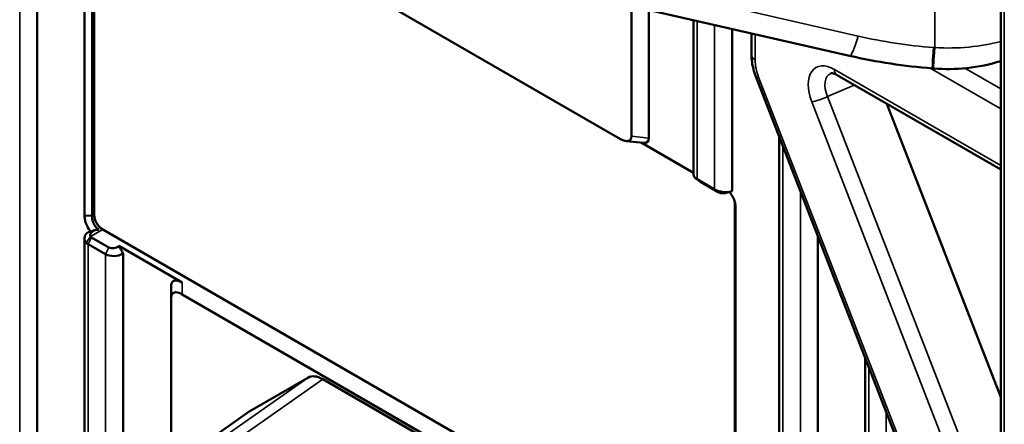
# Model space of a CAD drawing. Header units: millimetres. Extents: x 0 to 4638, y -120 to 1188.
# Tile 175 of 256: x 1386 to 1413, y 426 to 437. Entities that reach past the tile are written whole.
import ezdxf

# ---------------------------------------------------------------- set-up
doc = ezdxf.new("R2010")
doc.units = ezdxf.units.MM
doc.header["$LTSCALE"] = 2
doc.layers.add('Sichtbar (ISO)', color=7, linetype='Continuous', lineweight=50)
doc.layers.add('Sichtbar schmal (ISO)', color=7, linetype='Continuous', lineweight=35)

msp = doc.modelspace()

# ---------------------------------------------------------------- linework, layer by layer
at = {"layer": 'Sichtbar (ISO)'}
for p, q in [((1412.6613, 495.5835), (1412.6613, 421.8612)), ((1386.73, 442.9242), (1386.73, 423.2937)), ((1388.0028, 431.9709), (1388.0028, 442.0205)), ((1388.2063, 441.9045), (1388.2063, 431.9606)), ((1388.2635, 431.9936), (1388.2635, 441.8738)), ((1402.4288, 434.0272), (1394.7082, 438.4847)), ((1401.5534, 437.8823), (1408.5965, 436.2668)), ((1402.7212, 437.6144), (1402.7212, 434.1008)), ((1403.1926, 437.5063), (1403.1926, 434.0528)), ((1404.3925, 433.0746), (1404.3925, 437.2311)), ((1405.433, 432.6257), (1405.433, 436.9924)), ((1405.955, 436.2911), (1405.955, 436.8727)), ((1406.0725, 435.707), (1412.4666, 419.2464)), ((1408.2574, 435.7465), (1412.6613, 433.204)), ((1410.855, 435.9268), (1410.8194, 435.9296)), ((1412.6613, 427.0843), (1409.5968, 434.9733)), ((1406.7024, 393.308), (1406.7024, 434.0854)), ((1403.0507, 433.9246), (1402.5793, 433.9726)), ((1402.9827, 433.9316), (1404.3925, 433.1176)), ((1404.4902, 432.9459), (1404.9616, 432.6737)), ((1405.0544, 432.5996), (1404.583, 432.8717)), ((1405.5095, 421.9707), (1405.5095, 432.293)), ((1405.5273, 432.1755), (1405.5095, 432.293)), ((1388.2063, 431.9606), (1388.0028, 431.9709)), ((1405.5273, 432.1755), (1405.5273, 421.8532)), ((1388.0971, 431.5206), (1388.0971, 431.5207)), ((1405.3174, 421.8795), (1388.4956, 431.5916)), ((1387.9995, 431.351), (1387.9995, 424.5582)), ((1388.5685, 430.9284), (1388.0971, 431.2005)), ((1388.19, 431.3819), (1388.6614, 431.1097)), ((1407.7429, 393.0732), (1407.7429, 431.4069)), ((1388.926, 431.151), (1390.6299, 430.1672)), ((1389.0399, 430.9535), (1389.0399, 424.9499)), ((1390.3375, 429.7735), (1390.3375, 430.0936)), ((1390.6299, 429.8471), (1402.4288, 423.035)), ((1390.3375, 429.7735), (1390.3375, 425.2144)), ((1409.0123, 392.6932), (1409.0123, 428.139)), ((1392.4561, 426.7068), (1394.0136, 427.606)), ((1394.4131, 427.5663), (1398.6456, 425.1227)), ((1392.4358, 426.6938), (1390.2924, 425.1826))]:
    msp.add_line(p, q, dxfattribs=at)
for centre, major_axis, ratio, start_param, end_param in [((1402.3879, 434.3272), (-0.2957, 0.3274), 0.4696983, 2.1733687, 3.6210666), ((1402.8593, 434.2792), (-0.2957, 0.3274), 0.4696983, 2.6621187, 3.6210666), ((1405.1742, 432.6443), (-0.1703, 0.0239), 0.4683232, 0.8587328, 1.0927712), ((1388.5028, 431.8638), (-0.1667, 0.2887), 0.5950301, 0.8004773, 2.3411154), ((1388.3097, 431.4754), (0.1696, 0.0284), 0.6688348, 3.5890085, 3.8230469), ((1390.6708, 429.8672), (-0.2957, 0.3274), 0.4696983, 5.3149614, 6.7626592), ((1390.6708, 429.5471), (-0.2957, 0.3274), 0.4696983, 5.3149614, 6.7626592), ((1394.4147, 426.9113), (0.4011, -0.6947), 0.575771, 2.357564, 3.1415927), ((1392.8572, 426.0121), (0.4011, -0.6947), 0.575771, 3.1415927, 3.1938096)]:
    msp.add_ellipse(centre, major_axis=major_axis, ratio=ratio, start_param=start_param, end_param=end_param, dxfattribs=at)
for points, knots in [([(1406.0725, 435.707), (1406.0219, 435.8374), (1405.9862, 435.972), (1405.9596, 436.1658), (1405.955, 436.2291), (1405.955, 436.2911)], [0, 0, 0, 0, 0.063953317, 0.063953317, 0.09538629, 0.09538629, 0.09538629, 0.09538629]), ([(1412.6613, 436.1266), (1412.3735, 436.0311), (1412.0638, 435.9682), (1411.4558, 435.9069), (1411.153, 435.9036), (1410.855, 435.9268)], [0.02990967, 0.02990967, 0.02990967, 0.02990967, 0.17594093, 0.17594093, 0.31044033, 0.31044033, 0.31044033, 0.31044033]), ([(1408.2574, 435.7465), (1408.2208, 435.7677), (1408.1873, 435.7813), (1408.1336, 435.7962), (1408.1135, 435.7974), (1408.092, 435.7962), (1408.0886, 435.7946), (1408.088, 435.7944)], [0, 0, 0, 0, 0.028724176, 0.028724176, 0.058385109, 0.058385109, 0.084887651, 0.084887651, 0.084887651, 0.084887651]), ([(1404.3925, 433.0746), (1404.3925, 433.0746), (1404.3925, 433.0746), (1404.3925, 433.0746), (1404.3926, 433.0258), (1404.4326, 432.9792), (1404.4902, 432.9459)], [0.49985654, 0.49985654, 0.49985654, 0.49985654, 0.5, 0.5, 0.5, 1, 1, 1, 1]), ([(1404.9616, 432.6737), (1404.9707, 432.6685), (1404.9802, 432.6635), (1405.0003, 432.6541), (1405.0108, 432.6497), (1405.0217, 432.6456)], [-0.011541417, -0.011541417, -0.011541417, -0.011541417, -0.005770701, -0.005770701, 0, 0, 0, 0]), ([(1405.0217, 432.6456), (1405.0869, 432.6208), (1405.183, 432.5985), (1405.2746, 432.5981), (1405.3327, 432.5978), (1405.3889, 432.6068), (1405.4329, 432.6258)], [0, 0, 0, 0, 0.6119929, 0.6119929, 0.6119929, 1, 1, 1, 1]), ([(1405.2433, 432.5731), (1405.2257, 432.5685), (1405.2064, 432.5664), (1405.1869, 432.5666), (1405.1511, 432.5668), (1405.1136, 432.574), (1405.0859, 432.5845)], [0.50192278, 0.50192278, 0.50192278, 0.50192278, 0.67690575, 0.67690575, 0.67690575, 1, 1, 1, 1]), ([(1405.3661, 432.6051), (1405.3909, 432.573), (1405.4138, 432.5384), (1405.4549, 432.4647), (1405.4725, 432.4261), (1405.5, 432.3506), (1405.5101, 432.3141), (1405.5238, 432.2429), (1405.5273, 432.2082), (1405.5273, 432.1755)], [-0.073736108, -0.073736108, -0.073736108, -0.073736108, -0.055263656, -0.055263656, -0.035963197, -0.035963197, -0.018035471, -0.018035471, 0, 0, 0, 0]), ([(1388.1668, 431.5378), (1388.1517, 431.557), (1388.1374, 431.5772), (1388.0825, 431.6619), (1388.0576, 431.7198), (1388.0292, 431.799), (1388.0194, 431.8348), (1388.0061, 431.9047), (1388.0027, 431.9388), (1388.0028, 431.9709)], [-0.063812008, -0.063812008, -0.063812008, -0.063812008, -0.056808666, -0.056808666, -0.035342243, -0.035342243, -0.017729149, -0.017729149, 0, 0, 0, 0]), ([(1388.2063, 431.9606), (1388.2039, 431.928), (1388.2063, 431.893), (1388.2215, 431.8218), (1388.234, 431.7864), (1388.2693, 431.7155), (1388.2922, 431.6812), (1388.3413, 431.6257), (1388.366, 431.6038), (1388.3917, 431.5859)], [0, 0, 0, 0, 0.017473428, 0.017473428, 0.034694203, 0.034694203, 0.053187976, 0.053187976, 0.068831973, 0.068831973, 0.068831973, 0.068831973]), ([(1388.0495, 431.2359), (1388.0089, 431.2748), (1387.9868, 431.3399), (1388.0086, 431.4058), (1388.0225, 431.4477), (1388.0534, 431.4889), (1388.0972, 431.5207)], [0, 0, 0, 0, 0.6119929, 0.6119929, 0.6119929, 1, 1, 1, 1]), ([(1388.0972, 431.5207), (1388.1088, 431.5235), (1388.1204, 431.5264), (1388.1436, 431.5321), (1388.1551, 431.535), (1388.1668, 431.5378)], [0, 0, 0, 0, 0.009064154, 0.009064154, 0.018134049, 0.018134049, 0.018134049, 0.018134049]), ([(1388.3917, 431.5859), (1388.3867, 431.5866), (1388.3816, 431.587), (1388.3764, 431.5873), (1388.3372, 431.5896), (1388.2914, 431.5803), (1388.253, 431.5598), (1388.2136, 431.539), (1388.183, 431.5082), (1388.1668, 431.4781), (1388.1506, 431.4477), (1388.1487, 431.4178), (1388.165, 431.4007)], [0.00000329, 0.00000329, 0.00000329, 0.00000329, 0.04193403, 0.04193403, 0.04193403, 0.35577407, 0.35577407, 0.35577407, 0.67690084, 0.67690084, 0.67690084, 1, 1, 1, 1]), ([(1388.3449, 431.5868), (1388.3255, 431.5854), (1388.3055, 431.5824), (1388.2452, 431.5695), (1388.2057, 431.5556), (1388.1668, 431.5378)], [-0.029843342, -0.029843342, -0.029843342, -0.029843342, -0.020284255, -0.020284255, 0, 0, 0, 0]), ([(1388.0971, 431.2005), (1388.088, 431.2058), (1388.0795, 431.2113), (1388.0636, 431.2232), (1388.0562, 431.2294), (1388.0495, 431.2359)], [-0.011541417, -0.011541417, -0.011541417, -0.011541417, -0.005770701, -0.005770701, 0, 0, 0, 0]), ([(1389.0399, 430.9535), (1388.9584, 430.8977), (1388.8965, 430.8842), (1388.8042, 430.8793), (1388.7119, 430.8744), (1388.6267, 430.8948), (1388.5685, 430.9283)], [0, 0, 0, 0, 0.5, 0.5, 0.5, 0.99999994, 0.99999994, 0.99999994, 0.99999994]), ([(1388.6614, 431.1097), (1388.6949, 431.0903), (1388.7429, 431.0822), (1388.791, 431.0883), (1388.8437, 431.095), (1388.8951, 431.1185), (1388.926, 431.151)], [0, 0, 0, 0, 0.4773598, 0.4773598, 0.4773598, 1, 1, 1, 1]), ([(1388.926, 431.151), (1388.9426, 431.1223), (1388.95, 431.1094), (1389.0043, 431.0153), (1389.0206, 430.987), (1389.0399, 430.9535)], [0, 0, 0, 0, 0.01490507, 0.01490507, 0.024535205, 0.024535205, 0.024535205, 0.024535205])]:
    msp.add_open_spline(points, degree=3, knots=knots, dxfattribs=at)
for points in [[(1410.8194, 435.9296), (1410.0717, 435.988), (1409.3248, 436.0997), (1408.5965, 436.2668)], [(1404.5638, 432.8846), (1404.5279, 432.9125), (1404.492, 432.9406), (1404.456, 432.9687)], [(1404.583, 432.8717), (1404.5759, 432.8758), (1404.5695, 432.8801), (1404.5638, 432.8846)], [(1405.3809, 432.6089), (1405.3347, 432.5969), (1405.2884, 432.5849), (1405.2433, 432.5731)], [(1405.5095, 432.293), (1405.5089, 432.3037), (1405.5077, 432.3148), (1405.506, 432.3261)]]:
    msp.add_open_spline(points, degree=3, dxfattribs=at)
at = {"layer": 'Sichtbar schmal (ISO)'}
for p, q in [((1412.7589, 495.2948), (1412.7589, 421.8305)), ((1386.2586, 443.4317), (1386.2586, 421.9581)), ((1410.8891, 441.3843), (1410.8891, 436.4874)), ((1408.8248, 436.7976), (1401.7817, 438.4132)), ((1404.4902, 437.2087), (1404.4902, 432.9459)), ((1404.9616, 432.6737), (1404.9616, 437.1005)), ((1406.0526, 436.155), (1406.0526, 436.8263)), ((1410.8891, 436.4874), (1410.8535, 436.4902)), ((1412.6613, 434.8405), (1410.7677, 435.9337)), ((1411.6975, 435.9316), (1412.6613, 435.3752)), ((1406.1475, 435.6916), (1412.4666, 419.4242)), ((1408.1884, 435.8991), (1412.6613, 433.3167)), ((1408.7189, 435.4801), (1408.0042, 435.1759)), ((1408.0042, 435.1759), (1412.6613, 423.1872)), ((1412.3346, 422.7812), (1407.5771, 435.0285)), ((1402.7212, 434.1008), (1403.1926, 434.0528)), ((1406.8001, 433.834), (1406.8001, 393.286)), ((1404.4902, 432.9459), (1404.583, 432.8717)), ((1404.9616, 432.6737), (1405.0544, 432.5996)), ((1405.0217, 432.6456), (1405.0859, 432.5845)), ((1407.2715, 393.1796), (1407.2715, 432.6205)), ((1388.2063, 431.9606), (1388.2635, 431.9936)), ((1388.4956, 431.5916), (1388.165, 431.4007)), ((1388.0495, 431.2359), (1388.165, 431.4007)), ((1388.0971, 431.2005), (1388.19, 431.3819)), ((1388.0971, 424.6131), (1388.0971, 431.2005)), ((1388.5685, 430.9284), (1388.6613, 431.1097)), ((1388.5685, 430.9283), (1388.5685, 424.8427)), ((1390.6299, 430.1672), (1390.6299, 429.8471)), ((1409.1099, 427.8877), (1409.1099, 392.6429)), ((1391.7513, 426.0109), (1394.0136, 427.606)), ((1394.4131, 427.5663), (1392.2698, 426.0551)), ((1392.4561, 426.7068), (1390.3128, 425.1956)), ((1409.5813, 392.3725), (1409.5813, 426.6741))]:
    msp.add_line(p, q, dxfattribs=at)
for centre, major_axis, ratio, start_param, end_param in [((1406.2883, 436.9623), (0.3333, 0), 0.5773503, 3.6943956, 3.9269908), ((1405.5809, 437.0979), (0.3333, -0.5774), 0.5780539, 0.7860072, 0.8298438), ((1408.8946, 437.5663), (-0.2981, -1.2996), 0.0950982, 0, 0.9598226), ((1411.5472, 440.8072), (7.9574, -0.3434), 0.5463791, 4.3868997, 4.6486991), ((1410.9232, 437.2589), (-0.1038, -1.3293), 0.008918, 5.3297482, 6.2831853), ((1410.9589, 437.2561), (-0.1038, -1.3293), 0.008918, 5.3297482, 6.2831853), ((1411.0636, 438.3031), (-3.3324, 0.144), 0.5463276, 1.5420474, 2.0942872), ((1406.2883, 436.2911), (-0.3333, 0), 0.5773503, 0, 0.7853982), ((1406.7602, 435.7475), (0.5, -0.866), 0.5780539, 3.9275998, 4.4515501), ((1408.1918, 435.0796), (0.5046, -0.8693), 0.5746188, 2.3558499, 4.4461605), ((1406.3832, 435.8277), (-0.3107, -0.1207), 0.2108068, 0, 0.6318305), ((1408.4275, 435.2156), (0.3751, -0.5605), 0.5810447, 3.0393837, 4.4076506), ((1408.4241, 436.0352), (-0.1667, -0.2887), 0.5773503, 5.4977871, 6.2831853), ((1407.8128, 435.1646), (-0.3107, -0.1207), 0.2108068, 0.6318305, 2.150267)]:
    msp.add_ellipse(centre, major_axis=major_axis, ratio=ratio, start_param=start_param, end_param=end_param, dxfattribs=at)

doc.saveas('drawing.dxf')
